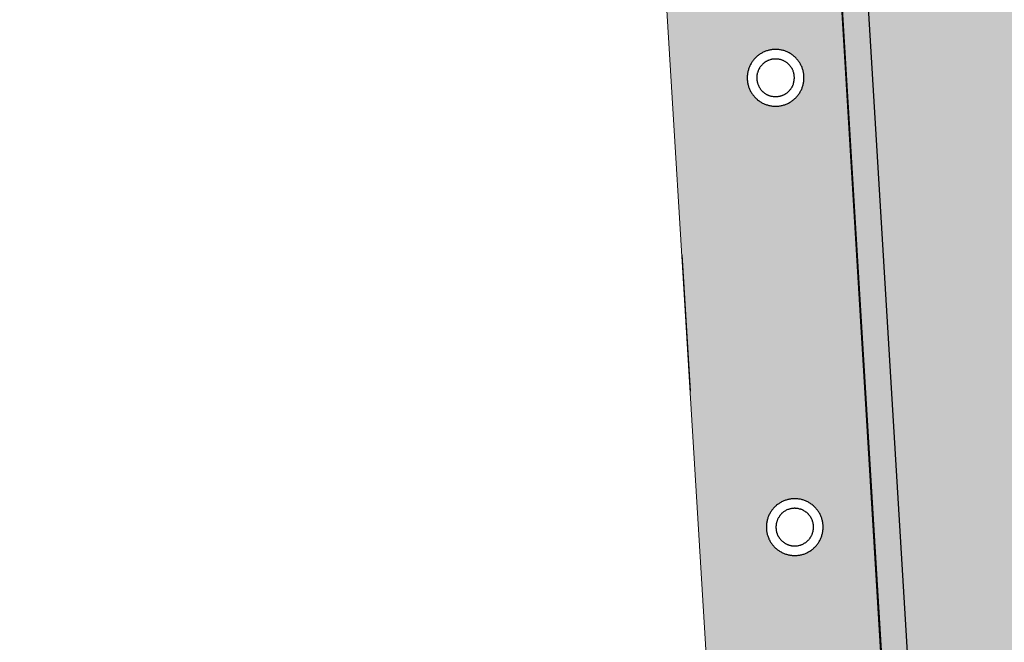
# Model space of a CAD drawing. Header units: metres. Extents: x -1 to 162893, y -2 to 502950.
# Tile 76 of 107: x 162558 to 162574, y 502778 to 502788. Entities that reach past the tile are written whole.
import ezdxf

# ---------------------------------------------------------------- set-up
doc = ezdxf.new("R2010")
doc.units = ezdxf.units.M
for name, color, linetype, lineweight in [('V-BH-VH-GOOT_GEBAKKENKLINKERS_KEIFORMAAT_4STREK-G', 3, 'Continuous', 30), ('V-BH-VH-KANTOPSLUITING_TROTTOIRBAND_130 150-G', 6, 'Continuous', 30), ('V-BH-VH-KANTOPSLUITING_VOORKANTBAND-G', 2, 'Continuous', 30), ('V-BH-VH-MATERIAALGRENS-G', 7, 'Continuous', 30), ('V01-WE-VH-OPENVERHARDING_TEGEL-A', 92, 'Continuous', 18)]:
    doc.layers.add(name, color=color, linetype=linetype, lineweight=lineweight)
doc.layers.add('V-WE-VH-VERHARDING_SBAKSTEEN-A - ROODBRUIN_KEPER', color=242, linetype='Continuous', lineweight=13, true_color=0xbd002e)
doc.layers.add('X-XX-AL-HULPLIJN 01-G', color=1, linetype='Continuous', lineweight=18, true_color=0xff0000, plot=False)
pattern_1 = [(45, (0, 0), (0, 0.195161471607), [0.552, -0.276]), (135, (0.09758, 0.09758), (1e-17, 0.195161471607), [0.552, -0.276]), (0, (0.19516, 0.09758), (0.29274222, 0.09758074), [0, -0.58548442])]

msp = doc.modelspace()

# ---------------------------------------------------------------- hatches: boundary and pattern name
at = {"layer": 'V-BH-VH-GOOT_GEBAKKENKLINKERS_KEIFORMAAT_4STREK-G'}
h = msp.add_hatch(dxfattribs=at)
h.set_pattern_fill('AVH-SBS_DIKFORMAAT_HALFST', color=256, scale=2, pattern_type=2)
h.set_pattern_definition([(0, (0, 0), (0, 0.1), []), (90, (0.4, 0), (-0.4, 2e-17), [0.1, -0.1]), (90, (0.2, 0.1), (-0.4, 2e-17), [0.1, -0.1]), (0, (0.2, 0.05), (0, 0.2), [0, -0.2, 0, 0, 0]), (0, (0.2, 0.15), (0, 0.2), [0, -0.2, 0, 0, 0])])
h.paths.add_polyline_path([(162571.222, 502834.566), (162571.642, 502834.586), (162572.993, 502813.199), (162570.032, 502812.992), (162573.539, 502755.038), (162573.12, 502755.014), (162569.587, 502813.382), (162572.548, 502813.589), (162571.222, 502834.566)])
at = {"layer": 'V-WE-VH-VERHARDING_SBAKSTEEN-A - ROODBRUIN_KEPER'}
h = msp.add_hatch(dxfattribs=at)
h.set_pattern_fill('AVH-SBS_DIKFORMAAT_KEPER-SO', color=256, scale=0.2, pattern_type=2)
h.set_pattern_definition(pattern_1)
h.paths.add_polyline_path([(162573.539, 502755.038), (162578.219, 502755.339), (162575.14, 502803.605), (162579.287, 502803.806), (162577.279, 502834.891), (162571.641, 502834.592), (162572.993, 502813.199), (162570.032, 502812.992)])
h = msp.add_hatch(dxfattribs=at)
h.set_pattern_fill('AVH-SBS_DIKFORMAAT_KEPER-SO', color=256, scale=0.2, pattern_type=2)
h.set_pattern_definition(pattern_1)
h.paths.add_polyline_path([(162568.46, 502834.435), (162571.222, 502834.566), (162572.548, 502813.589), (162569.587, 502813.382), (162572.743, 502761.551), (162570.013, 502761.387), (162569.767, 502765.292), (162566.612, 502816.937), (162569.533, 502817.118)])
h.paths.add_polyline_path([(162568.765, 502805.489), (162568.752, 502805.489), (162568.738, 502805.488), (162568.725, 502805.487), (162568.712, 502805.486), (162568.699, 502805.484), (162568.685, 502805.482), (162568.672, 502805.479), (162568.659, 502805.476), (162568.646, 502805.473), (162568.634, 502805.469), (162568.621, 502805.465), (162568.608, 502805.46), (162568.596, 502805.456), (162568.584, 502805.45), (162568.571, 502805.445), (162568.559, 502805.439), (162568.548, 502805.432), (162568.536, 502805.426), (162568.525, 502805.419), (162568.514, 502805.411), (162568.503, 502805.404), (162568.492, 502805.396), (162568.482, 502805.387), (162568.471, 502805.379), (162568.461, 502805.37), (162568.452, 502805.36), (162568.442, 502805.351), (162568.433, 502805.341), (162568.425, 502805.331), (162568.416, 502805.321), (162568.408, 502805.31), (162568.4, 502805.299), (162568.393, 502805.288), (162568.385, 502805.277), (162568.379, 502805.266), (162568.372, 502805.254), (162568.366, 502805.242), (162568.36, 502805.23), (162568.355, 502805.218), (162568.35, 502805.205), (162568.345, 502805.193), (162568.341, 502805.18), (162568.337, 502805.167), (162568.333, 502805.155), (162568.33, 502805.142), (162568.327, 502805.129), (162568.325, 502805.115), (162568.323, 502805.102), (162568.321, 502805.089), (162568.32, 502805.076), (162568.319, 502805.062), (162568.319, 502805.049), (162568.319, 502805.036), (162568.319, 502805.022), (162568.32, 502805.009), (162568.321, 502804.996), (162568.323, 502804.982), (162568.325, 502804.969), (162568.328, 502804.956), (162568.33, 502804.943), (162568.333, 502804.93), (162568.337, 502804.917), (162568.341, 502804.904), (162568.345, 502804.892), (162568.35, 502804.879), (162568.355, 502804.867), (162568.361, 502804.855), (162568.366, 502804.843), (162568.373, 502804.831), (162568.379, 502804.819), (162568.386, 502804.808), (162568.393, 502804.796), (162568.401, 502804.785), (162568.409, 502804.775), (162568.417, 502804.764), (162568.425, 502804.754), (162568.434, 502804.744), (162568.443, 502804.734), (162568.453, 502804.724), (162568.462, 502804.715), (162568.472, 502804.706), (162568.482, 502804.698), (162568.493, 502804.689), (162568.504, 502804.681), (162568.515, 502804.674), (162568.526, 502804.666), (162568.537, 502804.659), (162568.549, 502804.653), (162568.56, 502804.646), (162568.572, 502804.64), (162568.585, 502804.635), (162568.597, 502804.63), (162568.609, 502804.625), (162568.622, 502804.62), (162568.635, 502804.616), (162568.647, 502804.612), (162568.66, 502804.609), (162568.673, 502804.606), (162568.686, 502804.604), (162568.7, 502804.602), (162568.713, 502804.6), (162568.726, 502804.598), (162568.74, 502804.597), (162568.753, 502804.597), (162568.766, 502804.597), (162568.773, 502804.597), (162568.787, 502804.597), (162568.8, 502804.598), (162568.813, 502804.599), (162568.826, 502804.601), (162568.84, 502804.603), (162568.853, 502804.605), (162568.866, 502804.608), (162568.879, 502804.611), (162568.892, 502804.615), (162568.904, 502804.619), (162568.917, 502804.623), (162568.93, 502804.628), (162568.942, 502804.633), (162568.954, 502804.639), (162568.966, 502804.645), (162568.978, 502804.651), (162568.99, 502804.657), (162569.001, 502804.664), (162569.012, 502804.671), (162569.023, 502804.679), (162569.034, 502804.687), (162569.045, 502804.695), (162569.055, 502804.704), (162569.065, 502804.712), (162569.075, 502804.722), (162569.084, 502804.731), (162569.093, 502804.741), (162569.102, 502804.751), (162569.111, 502804.761), (162569.119, 502804.771), (162569.127, 502804.782), (162569.135, 502804.793), (162569.142, 502804.804), (162569.149, 502804.816), (162569.156, 502804.827), (162569.162, 502804.839), (162569.168, 502804.851), (162569.173, 502804.863), (162569.179, 502804.875), (162569.183, 502804.888), (162569.188, 502804.9), (162569.192, 502804.913), (162569.196, 502804.926), (162569.199, 502804.939), (162569.202, 502804.952), (162569.204, 502804.965), (162569.207, 502804.978), (162569.208, 502804.991), (162569.21, 502805.005), (162569.211, 502805.018), (162569.211, 502805.031), (162569.211, 502805.045), (162569.211, 502805.058), (162569.21, 502805.071), (162569.209, 502805.085), (162569.208, 502805.098), (162569.206, 502805.111), (162569.204, 502805.124), (162569.201, 502805.138), (162569.198, 502805.151), (162569.195, 502805.164), (162569.191, 502805.176), (162569.187, 502805.189), (162569.182, 502805.202), (162569.177, 502805.214), (162569.172, 502805.226), (162569.166, 502805.238), (162569.16, 502805.25), (162569.154, 502805.262), (162569.147, 502805.274), (162569.14, 502805.285), (162569.132, 502805.296), (162569.125, 502805.307), (162569.117, 502805.317), (162569.108, 502805.328), (162569.1, 502805.338), (162569.091, 502805.348), (162569.081, 502805.358), (162569.072, 502805.367), (162569.062, 502805.376), (162569.052, 502805.385), (162569.041, 502805.393), (162569.031, 502805.401), (162569.02, 502805.409), (162569.009, 502805.416), (162568.998, 502805.424), (162568.986, 502805.43), (162568.974, 502805.437), (162568.963, 502805.443), (162568.95, 502805.449), (162568.938, 502805.454), (162568.926, 502805.459), (162568.913, 502805.464), (162568.901, 502805.468), (162568.888, 502805.472), (162568.875, 502805.475), (162568.862, 502805.478), (162568.849, 502805.481), (162568.836, 502805.483), (162568.823, 502805.485), (162568.809, 502805.487), (162568.796, 502805.488), (162568.783, 502805.489), (162568.769, 502805.489)], flags=16)
edge = h.paths.add_edge_path(flags=16)
edge.add_arc((162569.562, 502792.469), 0.454, 89.9368, 270.0632)
edge.add_arc((162569.562, 502792.469), 0.454, 270.0632, 449.9368)
h.paths.add_polyline_path([(162570.087, 502787.376), (162570.073, 502787.376), (162570.06, 502787.376), (162570.047, 502787.375), (162570.033, 502787.373), (162570.02, 502787.371), (162570.007, 502787.369), (162569.994, 502787.367), (162569.981, 502787.364), (162569.968, 502787.36), (162569.955, 502787.356), (162569.942, 502787.352), (162569.93, 502787.348), (162569.917, 502787.343), (162569.905, 502787.338), (162569.893, 502787.332), (162569.881, 502787.326), (162569.869, 502787.32), (162569.858, 502787.313), (162569.846, 502787.306), (162569.835, 502787.299), (162569.824, 502787.291), (162569.814, 502787.283), (162569.803, 502787.275), (162569.793, 502787.266), (162569.783, 502787.257), (162569.774, 502787.248), (162569.764, 502787.238), (162569.755, 502787.229), (162569.747, 502787.218), (162569.738, 502787.208), (162569.73, 502787.198), (162569.722, 502787.187), (162569.715, 502787.176), (162569.707, 502787.164), (162569.701, 502787.153), (162569.694, 502787.141), (162569.688, 502787.129), (162569.682, 502787.117), (162569.677, 502787.105), (162569.672, 502787.093), (162569.667, 502787.08), (162569.663, 502787.068), (162569.659, 502787.055), (162569.655, 502787.042), (162569.652, 502787.029), (162569.65, 502787.016), (162569.647, 502787.003), (162569.645, 502786.99), (162569.644, 502786.976), (162569.643, 502786.963), (162569.642, 502786.95), (162569.641, 502786.937), (162569.641, 502786.923), (162569.642, 502786.91), (162569.643, 502786.897), (162569.644, 502786.883), (162569.646, 502786.87), (162569.648, 502786.857), (162569.65, 502786.844), (162569.653, 502786.831), (162569.656, 502786.818), (162569.66, 502786.805), (162569.664, 502786.792), (162569.668, 502786.779), (162569.673, 502786.767), (162569.678, 502786.755), (162569.683, 502786.743), (162569.689, 502786.731), (162569.695, 502786.719), (162569.702, 502786.707), (162569.709, 502786.696), (162569.716, 502786.684), (162569.724, 502786.673), (162569.731, 502786.663), (162569.74, 502786.652), (162569.748, 502786.642), (162569.757, 502786.632), (162569.766, 502786.622), (162569.776, 502786.613), (162569.785, 502786.603), (162569.795, 502786.595), (162569.805, 502786.586), (162569.816, 502786.578), (162569.827, 502786.57), (162569.838, 502786.562), (162569.849, 502786.555), (162569.86, 502786.548), (162569.872, 502786.541), (162569.883, 502786.535), (162569.895, 502786.529), (162569.908, 502786.524), (162569.92, 502786.518), (162569.932, 502786.514), (162569.945, 502786.509), (162569.958, 502786.505), (162569.97, 502786.501), (162569.983, 502786.498), (162569.996, 502786.495), (162570.01, 502786.493), (162570.023, 502786.491), (162570.036, 502786.489), (162570.049, 502786.488), (162570.063, 502786.487), (162570.076, 502786.486), (162570.089, 502786.486), (162570.099, 502786.486), (162570.112, 502786.487), (162570.126, 502786.488), (162570.139, 502786.489), (162570.152, 502786.491), (162570.165, 502786.493), (162570.179, 502786.496), (162570.192, 502786.499), (162570.204, 502786.502), (162570.217, 502786.506), (162570.23, 502786.51), (162570.243, 502786.514), (162570.255, 502786.519), (162570.267, 502786.524), (162570.279, 502786.53), (162570.291, 502786.536), (162570.303, 502786.542), (162570.315, 502786.549), (162570.326, 502786.556), (162570.337, 502786.563), (162570.348, 502786.571), (162570.359, 502786.579), (162570.369, 502786.587), (162570.379, 502786.596), (162570.389, 502786.605), (162570.399, 502786.614), (162570.408, 502786.623), (162570.417, 502786.633), (162570.426, 502786.643), (162570.435, 502786.654), (162570.443, 502786.664), (162570.451, 502786.675), (162570.458, 502786.686), (162570.465, 502786.697), (162570.472, 502786.709), (162570.479, 502786.72), (162570.485, 502786.732), (162570.491, 502786.744), (162570.496, 502786.756), (162570.501, 502786.769), (162570.506, 502786.781), (162570.51, 502786.794), (162570.514, 502786.807), (162570.517, 502786.82), (162570.521, 502786.832), (162570.523, 502786.846), (162570.526, 502786.859), (162570.528, 502786.872), (162570.529, 502786.885), (162570.53, 502786.898), (162570.531, 502786.912), (162570.532, 502786.925), (162570.532, 502786.938), (162570.531, 502786.952), (162570.53, 502786.965), (162570.529, 502786.978), (162570.528, 502786.992), (162570.526, 502787.005), (162570.523, 502787.018), (162570.52, 502787.031), (162570.517, 502787.044), (162570.514, 502787.057), (162570.51, 502787.07), (162570.505, 502787.082), (162570.501, 502787.095), (162570.496, 502787.107), (162570.49, 502787.119), (162570.484, 502787.131), (162570.478, 502787.143), (162570.472, 502787.155), (162570.465, 502787.166), (162570.457, 502787.177), (162570.45, 502787.188), (162570.442, 502787.199), (162570.434, 502787.21), (162570.425, 502787.22), (162570.417, 502787.23), (162570.407, 502787.24), (162570.398, 502787.249), (162570.388, 502787.258), (162570.378, 502787.267), (162570.368, 502787.276), (162570.358, 502787.284), (162570.347, 502787.292), (162570.336, 502787.3), (162570.325, 502787.307), (162570.314, 502787.314), (162570.302, 502787.321), (162570.29, 502787.327), (162570.278, 502787.333), (162570.266, 502787.338), (162570.254, 502787.344), (162570.241, 502787.348), (162570.229, 502787.353), (162570.216, 502787.357), (162570.203, 502787.361), (162570.19, 502787.364), (162570.177, 502787.367), (162570.164, 502787.369), (162570.151, 502787.372), (162570.138, 502787.373), (162570.125, 502787.375), (162570.111, 502787.376), (162570.098, 502787.376)], flags=16)
h.paths.add_polyline_path([(162570.387, 502780.333), (162570.373, 502780.333), (162570.36, 502780.332), (162570.347, 502780.331), (162570.333, 502780.33), (162570.32, 502780.328), (162570.307, 502780.326), (162570.294, 502780.323), (162570.281, 502780.32), (162570.268, 502780.317), (162570.255, 502780.313), (162570.243, 502780.309), (162570.23, 502780.305), (162570.218, 502780.3), (162570.205, 502780.294), (162570.193, 502780.289), (162570.181, 502780.283), (162570.17, 502780.276), (162570.158, 502780.27), (162570.147, 502780.263), (162570.135, 502780.255), (162570.125, 502780.248), (162570.114, 502780.24), (162570.103, 502780.231), (162570.093, 502780.223), (162570.083, 502780.214), (162570.074, 502780.205), (162570.064, 502780.195), (162570.055, 502780.185), (162570.047, 502780.175), (162570.038, 502780.165), (162570.03, 502780.154), (162570.022, 502780.143), (162570.015, 502780.132), (162570.008, 502780.121), (162570.001, 502780.11), (162569.994, 502780.098), (162569.988, 502780.086), (162569.982, 502780.074), (162569.977, 502780.062), (162569.972, 502780.05), (162569.967, 502780.037), (162569.963, 502780.024), (162569.959, 502780.012), (162569.956, 502779.999), (162569.952, 502779.986), (162569.95, 502779.973), (162569.947, 502779.96), (162569.945, 502779.946), (162569.944, 502779.933), (162569.943, 502779.92), (162569.942, 502779.907), (162569.942, 502779.893), (162569.942, 502779.88), (162569.942, 502779.867), (162569.943, 502779.853), (162569.944, 502779.84), (162569.946, 502779.827), (162569.948, 502779.813), (162569.95, 502779.8), (162569.953, 502779.787), (162569.956, 502779.774), (162569.96, 502779.762), (162569.964, 502779.749), (162569.968, 502779.736), (162569.973, 502779.724), (162569.978, 502779.711), (162569.983, 502779.699), (162569.989, 502779.687), (162569.995, 502779.675), (162570.002, 502779.664), (162570.009, 502779.652), (162570.016, 502779.641), (162570.024, 502779.63), (162570.032, 502779.619), (162570.04, 502779.609), (162570.048, 502779.599), (162570.057, 502779.589), (162570.066, 502779.579), (162570.076, 502779.569), (162570.085, 502779.56), (162570.095, 502779.551), (162570.106, 502779.543), (162570.116, 502779.534), (162570.127, 502779.526), (162570.138, 502779.519), (162570.149, 502779.512), (162570.16, 502779.505), (162570.172, 502779.498), (162570.184, 502779.492), (162570.196, 502779.486), (162570.208, 502779.48), (162570.22, 502779.475), (162570.232, 502779.47), (162570.245, 502779.466), (162570.258, 502779.462), (162570.271, 502779.458), (162570.284, 502779.455), (162570.297, 502779.452), (162570.31, 502779.449), (162570.323, 502779.447), (162570.336, 502779.446), (162570.349, 502779.444), (162570.363, 502779.443), (162570.376, 502779.443), (162570.389, 502779.443), (162570.399, 502779.443), (162570.413, 502779.443), (162570.426, 502779.444), (162570.439, 502779.446), (162570.452, 502779.448), (162570.466, 502779.45), (162570.479, 502779.452), (162570.492, 502779.455), (162570.505, 502779.459), (162570.517, 502779.462), (162570.53, 502779.466), (162570.543, 502779.471), (162570.555, 502779.476), (162570.567, 502779.481), (162570.579, 502779.487), (162570.591, 502779.493), (162570.603, 502779.499), (162570.615, 502779.506), (162570.626, 502779.513), (162570.637, 502779.52), (162570.648, 502779.528), (162570.659, 502779.536), (162570.669, 502779.544), (162570.679, 502779.553), (162570.689, 502779.561), (162570.699, 502779.571), (162570.708, 502779.58), (162570.717, 502779.59), (162570.726, 502779.6), (162570.735, 502779.61), (162570.743, 502779.621), (162570.751, 502779.632), (162570.758, 502779.643), (162570.765, 502779.654), (162570.772, 502779.665), (162570.779, 502779.677), (162570.785, 502779.689), (162570.791, 502779.701), (162570.796, 502779.713), (162570.801, 502779.725), (162570.806, 502779.738), (162570.81, 502779.751), (162570.814, 502779.763), (162570.818, 502779.776), (162570.821, 502779.789), (162570.823, 502779.802), (162570.826, 502779.815), (162570.828, 502779.829), (162570.829, 502779.842), (162570.831, 502779.855), (162570.831, 502779.868), (162570.832, 502779.882), (162570.832, 502779.895), (162570.831, 502779.908), (162570.831, 502779.922), (162570.829, 502779.935), (162570.828, 502779.948), (162570.826, 502779.961), (162570.823, 502779.975), (162570.82, 502779.988), (162570.817, 502780.001), (162570.814, 502780.013), (162570.81, 502780.026), (162570.805, 502780.039), (162570.801, 502780.051), (162570.796, 502780.064), (162570.79, 502780.076), (162570.784, 502780.088), (162570.778, 502780.1), (162570.772, 502780.111), (162570.765, 502780.123), (162570.758, 502780.134), (162570.75, 502780.145), (162570.742, 502780.156), (162570.734, 502780.166), (162570.725, 502780.177), (162570.717, 502780.187), (162570.708, 502780.196), (162570.698, 502780.206), (162570.689, 502780.215), (162570.679, 502780.224), (162570.668, 502780.233), (162570.658, 502780.241), (162570.647, 502780.249), (162570.636, 502780.256), (162570.625, 502780.264), (162570.614, 502780.271), (162570.602, 502780.277), (162570.59, 502780.284), (162570.578, 502780.29), (162570.566, 502780.295), (162570.554, 502780.3), (162570.542, 502780.305), (162570.529, 502780.31), (162570.516, 502780.314), (162570.503, 502780.317), (162570.491, 502780.321), (162570.478, 502780.324), (162570.464, 502780.326), (162570.451, 502780.328), (162570.438, 502780.33), (162570.425, 502780.331), (162570.411, 502780.332), (162570.398, 502780.333)], flags=16)
h.paths.add_polyline_path([(162571.181, 502767.681), (162571.168, 502767.681), (162571.155, 502767.68), (162571.142, 502767.679), (162571.129, 502767.678), (162571.115, 502767.676), (162571.102, 502767.674), (162571.089, 502767.671), (162571.076, 502767.668), (162571.064, 502767.665), (162571.051, 502767.661), (162571.038, 502767.657), (162571.026, 502767.652), (162571.014, 502767.647), (162571.001, 502767.642), (162570.989, 502767.637), (162570.978, 502767.631), (162570.966, 502767.624), (162570.955, 502767.618), (162570.943, 502767.611), (162570.932, 502767.603), (162570.922, 502767.596), (162570.911, 502767.588), (162570.901, 502767.579), (162570.891, 502767.571), (162570.881, 502767.562), (162570.871, 502767.552), (162570.862, 502767.543), (162570.853, 502767.533), (162570.845, 502767.523), (162570.836, 502767.513), (162570.828, 502767.502), (162570.821, 502767.491), (162570.813, 502767.48), (162570.806, 502767.469), (162570.8, 502767.458), (162570.793, 502767.446), (162570.787, 502767.434), (162570.782, 502767.422), (162570.776, 502767.41), (162570.771, 502767.398), (162570.767, 502767.385), (162570.763, 502767.373), (162570.759, 502767.36), (162570.756, 502767.347), (162570.753, 502767.334), (162570.75, 502767.321), (162570.748, 502767.308), (162570.746, 502767.295), (162570.745, 502767.282), (162570.744, 502767.269), (162570.743, 502767.256), (162570.743, 502767.242), (162570.743, 502767.229), (162570.744, 502767.216), (162570.745, 502767.203), (162570.746, 502767.19), (162570.748, 502767.176), (162570.75, 502767.163), (162570.753, 502767.15), (162570.756, 502767.138), (162570.759, 502767.125), (162570.763, 502767.112), (162570.767, 502767.099), (162570.771, 502767.087), (162570.776, 502767.075), (162570.782, 502767.062), (162570.787, 502767.05), (162570.793, 502767.039), (162570.799, 502767.027), (162570.806, 502767.016), (162570.813, 502767.004), (162570.821, 502766.993), (162570.828, 502766.983), (162570.836, 502766.972), (162570.845, 502766.962), (162570.853, 502766.952), (162570.862, 502766.942), (162570.871, 502766.932), (162570.881, 502766.923), (162570.891, 502766.914), (162570.901, 502766.906), (162570.911, 502766.897), (162570.921, 502766.889), (162570.932, 502766.882), (162570.943, 502766.874), (162570.954, 502766.867), (162570.966, 502766.861), (162570.978, 502766.854), (162570.989, 502766.848), (162571.001, 502766.843), (162571.014, 502766.837), (162571.026, 502766.832), (162571.038, 502766.828), (162571.051, 502766.824), (162571.064, 502766.82), (162571.076, 502766.817), (162571.089, 502766.814), (162571.102, 502766.811), (162571.115, 502766.809), (162571.128, 502766.807), (162571.142, 502766.806), (162571.155, 502766.805), (162571.168, 502766.804), (162571.181, 502766.804), (162571.19, 502766.804), (162571.203, 502766.804), (162571.216, 502766.805), (162571.229, 502766.807), (162571.243, 502766.808), (162571.256, 502766.81), (162571.269, 502766.813), (162571.282, 502766.815), (162571.294, 502766.819), (162571.307, 502766.822), (162571.32, 502766.826), (162571.332, 502766.831), (162571.345, 502766.835), (162571.357, 502766.841), (162571.369, 502766.846), (162571.381, 502766.852), (162571.393, 502766.858), (162571.404, 502766.865), (162571.415, 502766.872), (162571.426, 502766.879), (162571.437, 502766.886), (162571.448, 502766.894), (162571.458, 502766.902), (162571.468, 502766.911), (162571.478, 502766.92), (162571.488, 502766.929), (162571.497, 502766.938), (162571.506, 502766.948), (162571.515, 502766.958), (162571.523, 502766.968), (162571.532, 502766.979), (162571.539, 502766.989), (162571.547, 502767), (162571.554, 502767.011), (162571.561, 502767.023), (162571.567, 502767.034), (162571.573, 502767.046), (162571.579, 502767.058), (162571.585, 502767.07), (162571.59, 502767.082), (162571.594, 502767.095), (162571.599, 502767.107), (162571.602, 502767.12), (162571.606, 502767.133), (162571.609, 502767.145), (162571.612, 502767.158), (162571.614, 502767.171), (162571.616, 502767.185), (162571.618, 502767.198), (162571.619, 502767.211), (162571.619, 502767.224), (162571.62, 502767.237), (162571.62, 502767.251), (162571.619, 502767.264), (162571.618, 502767.277), (162571.617, 502767.29), (162571.616, 502767.303), (162571.614, 502767.316), (162571.611, 502767.33), (162571.608, 502767.342), (162571.605, 502767.355), (162571.601, 502767.368), (162571.597, 502767.381), (162571.593, 502767.393), (162571.588, 502767.406), (162571.583, 502767.418), (162571.578, 502767.43), (162571.572, 502767.442), (162571.566, 502767.453), (162571.559, 502767.465), (162571.552, 502767.476), (162571.545, 502767.487), (162571.538, 502767.498), (162571.53, 502767.509), (162571.521, 502767.519), (162571.513, 502767.529), (162571.504, 502767.539), (162571.495, 502767.549), (162571.486, 502767.558), (162571.476, 502767.567), (162571.466, 502767.576), (162571.456, 502767.584), (162571.445, 502767.593), (162571.435, 502767.6), (162571.424, 502767.608), (162571.413, 502767.615), (162571.401, 502767.622), (162571.39, 502767.628), (162571.378, 502767.634), (162571.366, 502767.64), (162571.354, 502767.645), (162571.342, 502767.651), (162571.329, 502767.655), (162571.317, 502767.659), (162571.304, 502767.663), (162571.291, 502767.667), (162571.278, 502767.67), (162571.265, 502767.673), (162571.252, 502767.675), (162571.239, 502767.677), (162571.226, 502767.679), (162571.213, 502767.68), (162571.2, 502767.68), (162571.186, 502767.681)], flags=16)
at = {"layer": 'V01-WE-VH-OPENVERHARDING_TEGEL-A'}
h = msp.add_hatch(dxfattribs=at)
h.set_pattern_fill('AVH-TEGEL_300X300_HALFST', color=256, pattern_type=2)
h.set_pattern_definition([(0, (0, 0), (0.3, 0.15), [0.3, -0.3]), (90, (0, 0), (-0.3, 2e-17), [])])
edge = h.paths.add_edge_path()
edge.add_arc((162627.381, 502775.541), 0.5, 92.7897, 183.9482)
edge.add_line((162626.882, 502775.506), (162626.882, 502775.506))
edge.add_line((162626.882, 502775.506), (162626.882, 502775.506))
edge.add_arc((162627.423, 502775.506), 0.541, 179.9331, 180.0669)
edge.add_line((162626.882, 502775.505), (162626.2, 502787.031))
edge.add_line((162626.2, 502787.031), (162626.195, 502787.103))
edge.add_arc((162626.694, 502787.136), 0.5, 183.727, 273.2892)
edge.add_line((162626.723, 502786.637), (162626.661, 502786.632))
edge.add_line((162626.661, 502786.632), (162626.704, 502786.635))
edge.add_line((162626.704, 502786.635), (162627.164, 502786.67))
edge.add_line((162627.164, 502786.67), (162627.803, 502776.062))
edge.add_line((162627.803, 502776.062), (162627.356, 502776.04))
edge = h.paths.add_edge_path()
edge.add_arc((162627.48, 502774.467), 0.5, 189.5311, 274.4349)
edge.add_line((162627.518, 502773.968), (162627.929, 502774))
edge.add_line((162627.929, 502774), (162628.572, 502763.431))
edge.add_line((162628.572, 502763.431), (162628.134, 502763.406))
edge.add_arc((162628.162, 502762.907), 0.5, 93.2452, 182.8979)
edge.add_line((162627.662, 502762.882), (162627.662, 502762.891))
edge.add_line((162627.662, 502762.891), (162626.986, 502774.373))
edge.add_arc((162627.439, 502774.433), 0.457, 187.606, 188.6542)
edge.add_line((162626.987, 502774.365), (162626.988, 502774.359))
edge.add_line((162626.988, 502774.359), (162626.99, 502774.346))
edge.add_line((162626.99, 502774.346), (162626.996, 502774.32))
edge.add_line((162626.996, 502774.32), (162626.999, 502774.306))
edge.add_line((162626.999, 502774.306), (162627.003, 502774.294))
edge.add_line((162627.003, 502774.294), (162627.012, 502774.268))
edge.add_line((162627.012, 502774.268), (162627.019, 502774.252))
edge.add_line((162627.019, 502774.252), (162626.997, 502774.317))
edge.add_arc((162627.439, 502774.433), 0.457, 192.4768, 194.8244, ccw=False)
edge.add_line((162626.993, 502774.335), (162626.986, 502774.384))
edge = h.paths.add_edge_path()
edge.add_arc((162629.707, 502737.833), 0.5, 93.5215, 181.2029)
edge.add_line((162629.207, 502737.822), (162629.206, 502737.882))
edge.add_line((162629.206, 502737.882), (162627.715, 502761.844))
edge.add_line((162627.715, 502761.844), (162627.714, 502761.861))
edge.add_arc((162628.214, 502761.886), 0.5, 182.8979, 273.2671)
edge.add_line((162628.242, 502761.387), (162628.696, 502761.413))
edge.add_line((162628.696, 502761.413), (162630.106, 502738.358))
edge.add_line((162630.106, 502738.358), (162629.676, 502738.332))
h.paths.add_polyline_path([(-0.819, -1.554), (47.99, -1.554), (47.99, 3.362), (-0.819, 3.362)], flags=9)

# ---------------------------------------------------------------- linework, layer by layer
at = {"layer": 'V-BH-VH-GOOT_GEBAKKENKLINKERS_KEIFORMAAT_4STREK-G', "flags": 128}
msp.add_lwpolyline([(162571.222, 502834.566), (162572.548, 502813.589), (162569.587, 502813.382), (162572.744, 502761.527), (162573.12, 502755.014)], dxfattribs=at)
at = {"layer": 'V-BH-VH-KANTOPSLUITING_TROTTOIRBAND_130 150-G', "flags": 128}
for points in [[(162570.087, 502787.226), (162570.073, 502787.226), (162570.066, 502787.226), (162570.063, 502787.226), (162570.055, 502787.225), (162570.043, 502787.223), (162570.03, 502787.221), (162570.022, 502787.22), (162570.02, 502787.219), (162570.012, 502787.217), (162569.999, 502787.213), (162569.988, 502787.209), (162569.981, 502787.207), (162569.973, 502787.204), (162569.967, 502787.202), (162569.96, 502787.198), (162569.948, 502787.192), (162569.943, 502787.189), (162569.936, 502787.185), (162569.924, 502787.178), (162569.919, 502787.175), (162569.915, 502787.172), (162569.905, 502787.164), (162569.898, 502787.158), (162569.893, 502787.155), (162569.886, 502787.148), (162569.88, 502787.142), (162569.87, 502787.132), (162569.869, 502787.131), (162569.864, 502787.123), (162569.852, 502787.111), (162569.849, 502787.107), (162569.846, 502787.103), (162569.841, 502787.094), (162569.835, 502787.086), (162569.832, 502787.079), (162569.826, 502787.07), (162569.822, 502787.062), (162569.818, 502787.055), (162569.815, 502787.047), (162569.811, 502787.037), (162569.808, 502787.029), (162569.806, 502787.022), (162569.802, 502787.011), (162569.8, 502787.003), (162569.799, 502787.001), (162569.797, 502786.988), (162569.794, 502786.975), (162569.794, 502786.973), (162569.794, 502786.965), (162569.793, 502786.951), (162569.792, 502786.938), (162569.791, 502786.931), (162569.791, 502786.929), (162569.792, 502786.922), (162569.793, 502786.908), (162569.793, 502786.9), (162569.794, 502786.893), (162569.796, 502786.88), (162569.797, 502786.872), (162569.799, 502786.865), (162569.801, 502786.857), (162569.803, 502786.849), (162569.807, 502786.836), (162569.809, 502786.83), (162569.811, 502786.825), (162569.816, 502786.813), (162569.819, 502786.805), (162569.823, 502786.798), (162569.827, 502786.79), (162569.83, 502786.785), (162569.837, 502786.774), (162569.842, 502786.766), (162569.846, 502786.76), (162569.851, 502786.754), (162569.857, 502786.746), (162569.862, 502786.739), (162569.868, 502786.732), (162569.872, 502786.728), (162569.882, 502786.719), (162569.888, 502786.712), (162569.892, 502786.709), (162569.9, 502786.703), (162569.904, 502786.699), (162569.915, 502786.691), (162569.922, 502786.686), (162569.93, 502786.682), (162569.938, 502786.676), (162569.946, 502786.672), (162569.952, 502786.668), (162569.956, 502786.666), (162569.969, 502786.661), (162569.978, 502786.657), (162569.983, 502786.655), (162569.994, 502786.651), (162570.004, 502786.648), (162570.011, 502786.646), (162570.017, 502786.644), (162570.024, 502786.643), (162570.032, 502786.641), (162570.046, 502786.639), (162570.053, 502786.638), (162570.06, 502786.638), (162570.074, 502786.637), (162570.082, 502786.636), (162570.089, 502786.636), (162570.093, 502786.636), (162570.101, 502786.637), (162570.115, 502786.638), (162570.122, 502786.638), (162570.129, 502786.639), (162570.138, 502786.641), (162570.146, 502786.642), (162570.157, 502786.645), (162570.164, 502786.647), (162570.173, 502786.649), (162570.186, 502786.653), (162570.192, 502786.655), (162570.197, 502786.657), (162570.205, 502786.66), (162570.212, 502786.664), (162570.224, 502786.67), (162570.232, 502786.674), (162570.237, 502786.677), (162570.245, 502786.683), (162570.253, 502786.687), (162570.26, 502786.692), (162570.268, 502786.698), (162570.272, 502786.701), (162570.279, 502786.707), (162570.289, 502786.716), (162570.296, 502786.723), (162570.299, 502786.726), (162570.306, 502786.733), (162570.312, 502786.741), (162570.318, 502786.748), (162570.324, 502786.755), (162570.327, 502786.759), (162570.331, 502786.767), (162570.337, 502786.775), (162570.344, 502786.787), (162570.348, 502786.794), (162570.351, 502786.799), (162570.355, 502786.806), (162570.357, 502786.812), (162570.362, 502786.825), (162570.365, 502786.832), (162570.367, 502786.838), (162570.369, 502786.846), (162570.372, 502786.861), (162570.374, 502786.867), (162570.375, 502786.874), (162570.379, 502786.887), (162570.379, 502786.889), (162570.379, 502786.897), (162570.38, 502786.909), (162570.381, 502786.923), (162570.382, 502786.931), (162570.382, 502786.933), (162570.381, 502786.941), (162570.38, 502786.953), (162570.379, 502786.967), (162570.379, 502786.975), (162570.379, 502786.977), (162570.377, 502786.984), (162570.374, 502786.997), (162570.371, 502787.01), (162570.369, 502787.018), (162570.369, 502787.019), (162570.364, 502787.031), (162570.36, 502787.044), (162570.36, 502787.045), (162570.356, 502787.052), (162570.35, 502787.064), (162570.344, 502787.076), (162570.341, 502787.081), (162570.341, 502787.082), (162570.333, 502787.093), (162570.326, 502787.104), (162570.321, 502787.111), (162570.317, 502787.115), (162570.311, 502787.123), (162570.305, 502787.13), (162570.301, 502787.134), (162570.295, 502787.14), (162570.288, 502787.147), (162570.278, 502787.156), (162570.271, 502787.162), (162570.267, 502787.165), (162570.259, 502787.171), (162570.252, 502787.176), (162570.244, 502787.18), (162570.236, 502787.186), (162570.231, 502787.189), (162570.223, 502787.193), (162570.216, 502787.197), (162570.204, 502787.202), (162570.198, 502787.204), (162570.19, 502787.207), (162570.178, 502787.212), (162570.172, 502787.214), (162570.164, 502787.216), (162570.156, 502787.218), (162570.149, 502787.22), (162570.136, 502787.222), (162570.128, 502787.223), (162570.121, 502787.224), (162570.108, 502787.226), (162570.106, 502787.226), (162570.098, 502787.226), (162570.087, 502787.226)], [(162570.387, 502780.183), (162570.379, 502780.183), (162570.372, 502780.182), (162570.358, 502780.181), (162570.35, 502780.181), (162570.343, 502780.18), (162570.335, 502780.179), (162570.328, 502780.177), (162570.315, 502780.174), (162570.307, 502780.172), (162570.301, 502780.17), (162570.289, 502780.166), (162570.281, 502780.164), (162570.278, 502780.163), (162570.265, 502780.157), (162570.255, 502780.153), (162570.255, 502780.152), (162570.244, 502780.145), (162570.232, 502780.139), (162570.229, 502780.137), (162570.22, 502780.131), (162570.212, 502780.126), (162570.206, 502780.121), (162570.197, 502780.114), (162570.19, 502780.109), (162570.186, 502780.105), (162570.18, 502780.099), (162570.173, 502780.092), (162570.169, 502780.088), (162570.161, 502780.078), (162570.155, 502780.07), (162570.151, 502780.066), (162570.146, 502780.059), (162570.142, 502780.051), (162570.135, 502780.04), (162570.129, 502780.032), (162570.126, 502780.027), (162570.122, 502780.019), (162570.118, 502780.012), (162570.115, 502780.004), (162570.111, 502779.994), (162570.109, 502779.988), (162570.106, 502779.978), (162570.104, 502779.971), (162570.101, 502779.96), (162570.099, 502779.952), (162570.097, 502779.945), (162570.095, 502779.932), (162570.094, 502779.93), (162570.094, 502779.921), (162570.093, 502779.908), (162570.092, 502779.901), (162570.092, 502779.893), (162570.092, 502779.88), (162570.092, 502779.872), (162570.093, 502779.864), (162570.093, 502779.857), (162570.094, 502779.849), (162570.096, 502779.835), (162570.097, 502779.828), (162570.099, 502779.821), (162570.101, 502779.815), (162570.103, 502779.808), (162570.107, 502779.793), (162570.109, 502779.787), (162570.112, 502779.78), (162570.117, 502779.767), (162570.119, 502779.761), (162570.123, 502779.754), (162570.126, 502779.749), (162570.13, 502779.742), (162570.137, 502779.73), (162570.14, 502779.725), (162570.145, 502779.718), (162570.151, 502779.71), (162570.157, 502779.703), (162570.162, 502779.696), (162570.168, 502779.689), (162570.175, 502779.682), (162570.182, 502779.675), (162570.188, 502779.669), (162570.19, 502779.668), (162570.201, 502779.66), (162570.211, 502779.651), (162570.211, 502779.65), (162570.219, 502779.646), (162570.23, 502779.639), (162570.238, 502779.633), (162570.243, 502779.63), (162570.251, 502779.626), (162570.263, 502779.62), (162570.27, 502779.616), (162570.278, 502779.613), (162570.283, 502779.611), (162570.289, 502779.609), (162570.302, 502779.605), (162570.31, 502779.603), (162570.318, 502779.601), (162570.331, 502779.598), (162570.338, 502779.596), (162570.34, 502779.596), (162570.353, 502779.595), (162570.366, 502779.593), (162570.368, 502779.593), (162570.376, 502779.593), (162570.389, 502779.593), (162570.399, 502779.593), (162570.407, 502779.593), (162570.409, 502779.593), (162570.416, 502779.594), (162570.43, 502779.596), (162570.444, 502779.598), (162570.451, 502779.599), (162570.453, 502779.6), (162570.465, 502779.604), (162570.477, 502779.607), (162570.481, 502779.608), (162570.487, 502779.61), (162570.497, 502779.614), (162570.505, 502779.617), (162570.512, 502779.621), (162570.524, 502779.627), (162570.532, 502779.631), (162570.537, 502779.634), (162570.545, 502779.64), (162570.553, 502779.644), (162570.56, 502779.649), (162570.568, 502779.655), (162570.572, 502779.658), (162570.582, 502779.667), (162570.589, 502779.673), (162570.593, 502779.677), (162570.599, 502779.683), (162570.606, 502779.69), (162570.615, 502779.7), (162570.618, 502779.705), (162570.622, 502779.709), (162570.627, 502779.716), (162570.631, 502779.724), (162570.638, 502779.735), (162570.644, 502779.743), (162570.647, 502779.748), (162570.651, 502779.756), (162570.655, 502779.763), (162570.658, 502779.771), (162570.662, 502779.781), (162570.664, 502779.787), (162570.667, 502779.797), (162570.671, 502779.809), (162570.673, 502779.815), (162570.674, 502779.817), (162570.676, 502779.83), (162570.678, 502779.843), (162570.679, 502779.845), (162570.68, 502779.859), (162570.681, 502779.866), (162570.681, 502779.873), (162570.682, 502779.887), (162570.682, 502779.889), (162570.681, 502779.902), (162570.681, 502779.911), (162570.68, 502779.918), (162570.679, 502779.931), (162570.678, 502779.934), (162570.677, 502779.942), (162570.674, 502779.954), (162570.671, 502779.966), (162570.669, 502779.973), (162570.668, 502779.977), (162570.664, 502779.988), (162570.66, 502780), (162570.659, 502780.003), (162570.656, 502780.009), (162570.65, 502780.021), (162570.645, 502780.031), (162570.641, 502780.037), (162570.637, 502780.045), (162570.634, 502780.05), (162570.629, 502780.057), (162570.623, 502780.065), (162570.617, 502780.072), (162570.608, 502780.083), (162570.605, 502780.087), (162570.602, 502780.09), (162570.592, 502780.1), (162570.586, 502780.106), (162570.581, 502780.11), (162570.574, 502780.116), (162570.567, 502780.122), (162570.563, 502780.125), (162570.552, 502780.132), (162570.541, 502780.14), (162570.54, 502780.14), (162570.531, 502780.145), (162570.519, 502780.152), (162570.516, 502780.154), (162570.508, 502780.157), (162570.496, 502780.162), (162570.486, 502780.166), (162570.48, 502780.168), (162570.477, 502780.169), (162570.462, 502780.172), (162570.45, 502780.176), (162570.442, 502780.178), (162570.428, 502780.18), (162570.421, 502780.181), (162570.414, 502780.181), (162570.4, 502780.182), (162570.392, 502780.183), (162570.387, 502780.183)]]:
    msp.add_lwpolyline(points, dxfattribs=at)
at = {"layer": 'V-BH-VH-KANTOPSLUITING_VOORKANTBAND-G', "flags": 128}
for points in [[(162570.087, 502787.376), (162570.073, 502787.376), (162570.06, 502787.376), (162570.047, 502787.375), (162570.033, 502787.373), (162570.02, 502787.371), (162570.007, 502787.369), (162569.994, 502787.367), (162569.981, 502787.364), (162569.968, 502787.36), (162569.955, 502787.356), (162569.942, 502787.352), (162569.93, 502787.348), (162569.917, 502787.343), (162569.905, 502787.338), (162569.893, 502787.332), (162569.881, 502787.326), (162569.869, 502787.32), (162569.858, 502787.313), (162569.846, 502787.306), (162569.835, 502787.299), (162569.824, 502787.291), (162569.814, 502787.283), (162569.803, 502787.275), (162569.793, 502787.266), (162569.783, 502787.257), (162569.774, 502787.248), (162569.764, 502787.238), (162569.755, 502787.229), (162569.747, 502787.218), (162569.738, 502787.208), (162569.73, 502787.198), (162569.722, 502787.187), (162569.715, 502787.176), (162569.707, 502787.164), (162569.701, 502787.153), (162569.694, 502787.141), (162569.688, 502787.129), (162569.682, 502787.117), (162569.677, 502787.105), (162569.672, 502787.093), (162569.667, 502787.08), (162569.663, 502787.068), (162569.659, 502787.055), (162569.655, 502787.042), (162569.652, 502787.029), (162569.65, 502787.016), (162569.647, 502787.003), (162569.645, 502786.99), (162569.644, 502786.976), (162569.643, 502786.963), (162569.642, 502786.95), (162569.641, 502786.937), (162569.641, 502786.923), (162569.642, 502786.91), (162569.643, 502786.897), (162569.644, 502786.883), (162569.646, 502786.87), (162569.648, 502786.857), (162569.65, 502786.844), (162569.653, 502786.831), (162569.656, 502786.818), (162569.66, 502786.805), (162569.664, 502786.792), (162569.668, 502786.779), (162569.673, 502786.767), (162569.678, 502786.755), (162569.683, 502786.743), (162569.689, 502786.731), (162569.695, 502786.719), (162569.702, 502786.707), (162569.709, 502786.696), (162569.716, 502786.684), (162569.724, 502786.673), (162569.731, 502786.663), (162569.74, 502786.652), (162569.748, 502786.642), (162569.757, 502786.632), (162569.766, 502786.622), (162569.776, 502786.613), (162569.785, 502786.603), (162569.795, 502786.595), (162569.805, 502786.586), (162569.816, 502786.578), (162569.827, 502786.57), (162569.838, 502786.562), (162569.849, 502786.555), (162569.86, 502786.548), (162569.872, 502786.541), (162569.883, 502786.535), (162569.895, 502786.529), (162569.908, 502786.524), (162569.92, 502786.518), (162569.932, 502786.514), (162569.945, 502786.509), (162569.958, 502786.505), (162569.97, 502786.501), (162569.983, 502786.498), (162569.996, 502786.495), (162570.01, 502786.493), (162570.023, 502786.491), (162570.036, 502786.489), (162570.049, 502786.488), (162570.063, 502786.487), (162570.076, 502786.486), (162570.089, 502786.486), (162570.099, 502786.486), (162570.112, 502786.487), (162570.126, 502786.488), (162570.139, 502786.489), (162570.152, 502786.491), (162570.165, 502786.493), (162570.179, 502786.496), (162570.192, 502786.499), (162570.204, 502786.502), (162570.217, 502786.506), (162570.23, 502786.51), (162570.243, 502786.514), (162570.255, 502786.519), (162570.267, 502786.524), (162570.279, 502786.53), (162570.291, 502786.536), (162570.303, 502786.542), (162570.315, 502786.549), (162570.326, 502786.556), (162570.337, 502786.563), (162570.348, 502786.571), (162570.359, 502786.579), (162570.369, 502786.587), (162570.379, 502786.596), (162570.389, 502786.605), (162570.399, 502786.614), (162570.408, 502786.623), (162570.417, 502786.633), (162570.426, 502786.643), (162570.435, 502786.654), (162570.443, 502786.664), (162570.451, 502786.675), (162570.458, 502786.686), (162570.465, 502786.697), (162570.472, 502786.709), (162570.479, 502786.72), (162570.485, 502786.732), (162570.491, 502786.744), (162570.496, 502786.756), (162570.501, 502786.769), (162570.506, 502786.781), (162570.51, 502786.794), (162570.514, 502786.807), (162570.517, 502786.82), (162570.521, 502786.832), (162570.523, 502786.846), (162570.526, 502786.859), (162570.528, 502786.872), (162570.529, 502786.885), (162570.53, 502786.898), (162570.531, 502786.912), (162570.532, 502786.925), (162570.532, 502786.938), (162570.531, 502786.952), (162570.53, 502786.965), (162570.529, 502786.978), (162570.528, 502786.992), (162570.526, 502787.005), (162570.523, 502787.018), (162570.52, 502787.031), (162570.517, 502787.044), (162570.514, 502787.057), (162570.51, 502787.07), (162570.505, 502787.082), (162570.501, 502787.095), (162570.496, 502787.107), (162570.49, 502787.119), (162570.484, 502787.131), (162570.478, 502787.143), (162570.472, 502787.155), (162570.465, 502787.166), (162570.457, 502787.177), (162570.45, 502787.188), (162570.442, 502787.199), (162570.434, 502787.21), (162570.425, 502787.22), (162570.417, 502787.23), (162570.407, 502787.24), (162570.398, 502787.249), (162570.388, 502787.258), (162570.378, 502787.267), (162570.368, 502787.276), (162570.358, 502787.284), (162570.347, 502787.292), (162570.336, 502787.3), (162570.325, 502787.307), (162570.314, 502787.314), (162570.302, 502787.321), (162570.29, 502787.327), (162570.278, 502787.333), (162570.266, 502787.338), (162570.254, 502787.344), (162570.241, 502787.348), (162570.229, 502787.353), (162570.216, 502787.357), (162570.203, 502787.361), (162570.19, 502787.364), (162570.177, 502787.367), (162570.164, 502787.369), (162570.151, 502787.372), (162570.138, 502787.373), (162570.125, 502787.375), (162570.111, 502787.376), (162570.098, 502787.376), (162570.087, 502787.376)], [(162570.387, 502780.333), (162570.373, 502780.333), (162570.36, 502780.332), (162570.347, 502780.331), (162570.333, 502780.33), (162570.32, 502780.328), (162570.307, 502780.326), (162570.294, 502780.323), (162570.281, 502780.32), (162570.268, 502780.317), (162570.255, 502780.313), (162570.243, 502780.309), (162570.23, 502780.305), (162570.218, 502780.3), (162570.205, 502780.294), (162570.193, 502780.289), (162570.181, 502780.283), (162570.17, 502780.276), (162570.158, 502780.27), (162570.147, 502780.263), (162570.135, 502780.255), (162570.125, 502780.248), (162570.114, 502780.24), (162570.103, 502780.231), (162570.093, 502780.223), (162570.083, 502780.214), (162570.074, 502780.205), (162570.064, 502780.195), (162570.055, 502780.185), (162570.047, 502780.175), (162570.038, 502780.165), (162570.03, 502780.154), (162570.022, 502780.143), (162570.015, 502780.132), (162570.008, 502780.121), (162570.001, 502780.11), (162569.994, 502780.098), (162569.988, 502780.086), (162569.982, 502780.074), (162569.977, 502780.062), (162569.972, 502780.05), (162569.967, 502780.037), (162569.963, 502780.024), (162569.959, 502780.012), (162569.956, 502779.999), (162569.952, 502779.986), (162569.95, 502779.973), (162569.947, 502779.96), (162569.945, 502779.946), (162569.944, 502779.933), (162569.943, 502779.92), (162569.942, 502779.907), (162569.942, 502779.893), (162569.942, 502779.88), (162569.942, 502779.867), (162569.943, 502779.853), (162569.944, 502779.84), (162569.946, 502779.827), (162569.948, 502779.813), (162569.95, 502779.8), (162569.953, 502779.787), (162569.956, 502779.774), (162569.96, 502779.762), (162569.964, 502779.749), (162569.968, 502779.736), (162569.973, 502779.724), (162569.978, 502779.711), (162569.983, 502779.699), (162569.989, 502779.687), (162569.995, 502779.675), (162570.002, 502779.664), (162570.009, 502779.652), (162570.016, 502779.641), (162570.024, 502779.63), (162570.032, 502779.619), (162570.04, 502779.609), (162570.048, 502779.599), (162570.057, 502779.589), (162570.066, 502779.579), (162570.076, 502779.569), (162570.085, 502779.56), (162570.095, 502779.551), (162570.106, 502779.543), (162570.116, 502779.534), (162570.127, 502779.526), (162570.138, 502779.519), (162570.149, 502779.512), (162570.16, 502779.505), (162570.172, 502779.498), (162570.184, 502779.492), (162570.196, 502779.486), (162570.208, 502779.48), (162570.22, 502779.475), (162570.232, 502779.47), (162570.245, 502779.466), (162570.258, 502779.462), (162570.271, 502779.458), (162570.284, 502779.455), (162570.297, 502779.452), (162570.31, 502779.449), (162570.323, 502779.447), (162570.336, 502779.446), (162570.349, 502779.444), (162570.363, 502779.443), (162570.376, 502779.443), (162570.389, 502779.443), (162570.399, 502779.443), (162570.413, 502779.443), (162570.426, 502779.444), (162570.439, 502779.446), (162570.452, 502779.448), (162570.466, 502779.45), (162570.479, 502779.452), (162570.492, 502779.455), (162570.505, 502779.459), (162570.517, 502779.462), (162570.53, 502779.466), (162570.543, 502779.471), (162570.555, 502779.476), (162570.567, 502779.481), (162570.579, 502779.487), (162570.591, 502779.493), (162570.603, 502779.499), (162570.615, 502779.506), (162570.626, 502779.513), (162570.637, 502779.52), (162570.648, 502779.528), (162570.659, 502779.536), (162570.669, 502779.544), (162570.679, 502779.553), (162570.689, 502779.561), (162570.699, 502779.571), (162570.708, 502779.58), (162570.717, 502779.59), (162570.726, 502779.6), (162570.735, 502779.61), (162570.743, 502779.621), (162570.751, 502779.632), (162570.758, 502779.643), (162570.765, 502779.654), (162570.772, 502779.665), (162570.779, 502779.677), (162570.785, 502779.689), (162570.791, 502779.701), (162570.796, 502779.713), (162570.801, 502779.725), (162570.806, 502779.738), (162570.81, 502779.751), (162570.814, 502779.763), (162570.818, 502779.776), (162570.821, 502779.789), (162570.823, 502779.802), (162570.826, 502779.815), (162570.828, 502779.829), (162570.829, 502779.842), (162570.831, 502779.855), (162570.831, 502779.868), (162570.832, 502779.882), (162570.832, 502779.895), (162570.831, 502779.908), (162570.831, 502779.922), (162570.829, 502779.935), (162570.828, 502779.948), (162570.826, 502779.961), (162570.823, 502779.975), (162570.82, 502779.988), (162570.817, 502780.001), (162570.814, 502780.013), (162570.81, 502780.026), (162570.805, 502780.039), (162570.801, 502780.051), (162570.796, 502780.064), (162570.79, 502780.076), (162570.784, 502780.088), (162570.778, 502780.1), (162570.772, 502780.111), (162570.765, 502780.123), (162570.758, 502780.134), (162570.75, 502780.145), (162570.742, 502780.156), (162570.734, 502780.166), (162570.725, 502780.177), (162570.717, 502780.187), (162570.708, 502780.196), (162570.698, 502780.206), (162570.689, 502780.215), (162570.679, 502780.224), (162570.668, 502780.233), (162570.658, 502780.241), (162570.647, 502780.249), (162570.636, 502780.256), (162570.625, 502780.264), (162570.614, 502780.271), (162570.602, 502780.277), (162570.59, 502780.284), (162570.578, 502780.29), (162570.566, 502780.295), (162570.554, 502780.3), (162570.542, 502780.305), (162570.529, 502780.31), (162570.516, 502780.314), (162570.503, 502780.317), (162570.491, 502780.321), (162570.478, 502780.324), (162570.464, 502780.326), (162570.451, 502780.328), (162570.438, 502780.33), (162570.425, 502780.331), (162570.411, 502780.332), (162570.398, 502780.333), (162570.387, 502780.333)]]:
    msp.add_lwpolyline(points, dxfattribs=at)
at = {"layer": 'V-BH-VH-MATERIAALGRENS-G', "flags": 128}
for points in [[(162571.222, 502834.566), (162572.548, 502813.589), (162569.587, 502813.382), (162572.744, 502761.527)], [(162573.539, 502755.038), (162570.032, 502812.992), (162572.993, 502813.199), (162571.641, 502834.592)], [(162568.615, 502784.156), (162568.745, 502782.019)]]:
    msp.add_lwpolyline(points, dxfattribs=at)
at = {"layer": 'X-XX-AL-HULPLIJN 01-G', "flags": 128}
for points in [[(162573.539, 502755.038), (162578.219, 502755.339), (162575.14, 502803.605), (162579.287, 502803.806), (162577.279, 502834.891), (162571.641, 502834.592), (162572.993, 502813.199), (162570.032, 502812.992)], [(162568.46, 502834.435), (162571.222, 502834.566), (162572.548, 502813.589), (162569.587, 502813.382), (162572.743, 502761.551), (162570.013, 502761.387), (162569.767, 502765.292), (162566.612, 502816.937), (162569.533, 502817.118)], [(162571.222, 502834.566), (162571.642, 502834.586), (162572.993, 502813.199), (162570.032, 502812.992), (162573.539, 502755.038), (162573.12, 502755.014), (162569.587, 502813.382), (162572.548, 502813.589), (162571.222, 502834.566)]]:
    msp.add_lwpolyline(points, close=True, dxfattribs=at)

doc.saveas('drawing.dxf')
